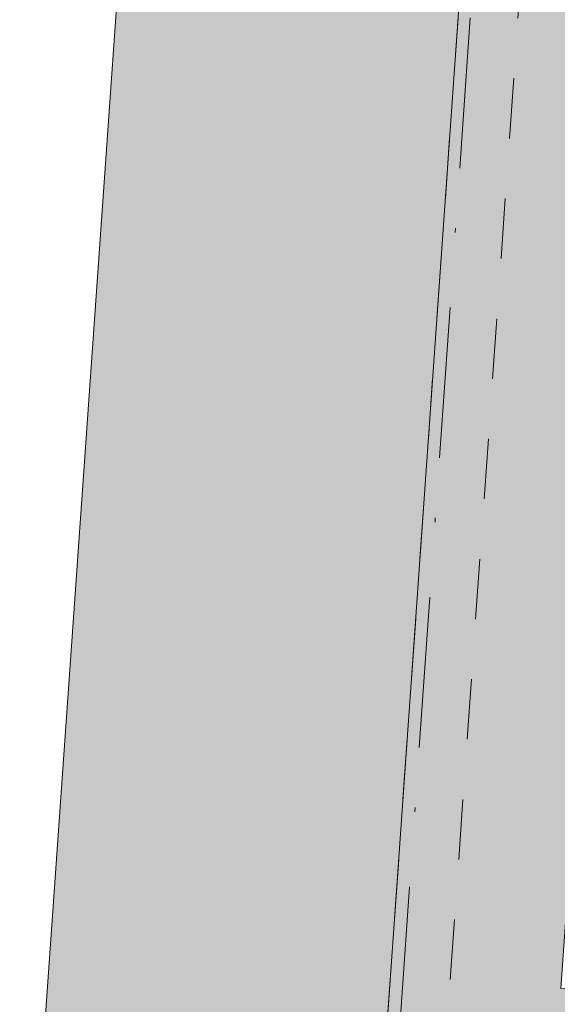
# Paper-space layout 'SA-902 Ruumi 103 siseviimistlused' of a CAD drawing. Header units: millimetres. Extents: x 15 to 415, y 5 to 292.
# Tile 4 of 108: x 61 to 73, y 70 to 93. Entities that reach past the tile are written whole.
import ezdxf
from ezdxf.xclip import XClip

# ---------------------------------------------------------------- set-up
doc = ezdxf.new("R2010")
doc.units = ezdxf.units.MM
doc.header["$MEASUREMENT"] = 0
doc.header["$XCLIPFRAME"] = 2
doc.linetypes.add('Dot & Dashed', pattern=[6.702778, 3.527778, -1.763889, 0, -1.411111])
doc.linetypes.add('Small Dashed', pattern=[2.822222, 1.411111, -1.411111])
for name, color, linetype in [('AR - Seinad VS', 7, 'Continuous'), ('AR - Talad', 7, 'Continuous'), ('AR - Teljed', 7, 'Continuous'), ('AR - Vahelaed', 7, 'Continuous'), ('SA - põrandaviimistlus', 7, 'Continuous')]:
    doc.layers.add(name, color=color, linetype=linetype)

# ---------------------------------------------------------------- blocks, each defined once
blk = doc.blocks.new('Drawing_1_1', base_point=(61.449, 53.275))
at = {"layer": 'AR - Seinad VS', "linetype": 'Continuous', "lineweight": 13}
blk.add_hatch(color=252, dxfattribs=at).paths.add_polyline_path([(65.806, 131.305), (60.876, 61.377), (69.258, 66.515), (73.786, 130.742)])
at = {"layer": 'SA - põrandaviimistlus', "linetype": 'Continuous', "lineweight": 20}
h = blk.add_hatch(dxfattribs=at)
h.set_pattern_fill('Carpet_tihe_0001', color=252, style=0, pattern_type=2)
h.set_pattern_definition([(45, (61.4492, 56.2755), (-0.954594, 0.954594), [0, -0.9, 0, -1.35]), (110, (64.4492, 56.2755), (1.268585, 0.461727), [0, -0.66, 0, -1.14])])
h.paths.add_polyline_path([(69.258, 66.515), (134.7, 66.645), (134.736, 76.173), (137.079, 76.163), (137.243, 115.853), (134.89, 115.865), (134.925, 125.123), (130.925, 125.117), (130.681, 70.637), (73.551, 70.524), (77.394, 125.047), (73.384, 125.042)])
at = {"layer": 'AR - Seinad VS', "color": 252, "linetype": 'Continuous', "lineweight": 13, "flags": 128}
for points in [[(65.806, 131.305), (60.876, 61.377)], [(69.258, 66.515), (73.384, 125.042)]]:
    blk.add_lwpolyline(points, dxfattribs=at)
at = {"layer": 'AR - Talad', "color": 5, "linetype": 'Small Dashed', "lineweight": 13}
for p, q in [((69.258, 66.515), (73.384, 125.042)), ((70.761, 67.918), (74.689, 123.643))]:
    blk.add_line(p, q, dxfattribs=at)
at = {"layer": 'AR - Teljed', "color": 251, "linetype": 'Dot & Dashed', "lineweight": 13}
blk.add_line((68.336, 49.027), (83.5, 265.873), dxfattribs=at)
at = {"layer": 'AR - Vahelaed', "color": 252, "linetype": 'Continuous', "lineweight": 13, "flags": 128}
blk.add_lwpolyline([(77.331, 195.937), (76.976, 189.737), (75.907, 154.818), (73.586, 130.748), (73.384, 125.042), (69.258, 66.515), (140.4, 66.656), (140.399, 64.848), (206.415, 64.892), (206.443, 63.809), (210.642, 63.804), (210.633, 56.811), (241.606, 56.856), (241.596, 63.767), (244.201, 63.764)], dxfattribs=at)
at = {"layer": 'SA - põrandaviimistlus', "color": 252, "linetype": 'Continuous', "lineweight": 13, "flags": 128}
blk.add_lwpolyline([(69.258, 66.515), (134.7, 66.645), (134.736, 76.173), (137.079, 76.163), (137.243, 115.853), (134.89, 115.865), (134.925, 125.123), (130.925, 125.117), (130.681, 70.637), (73.551, 70.524), (77.394, 125.047), (73.384, 125.042)], close=True, dxfattribs=at)

psp = doc.layouts.new('SA-902 Ruumi 103 siseviimistlused')

# ---------------------------------------------------------------- block references
at = {"color": 7, "linetype": 'Continuous', "lineweight": 13}
ref = psp.add_blockref('Drawing_1_1', (61.449, 53.275), dxfattribs=at)
XClip(ref).set_block_clipping_path([(24.1555726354, 26.0866641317), (244.2005401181, 283.9995795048)])

doc.saveas('drawing.dxf')
